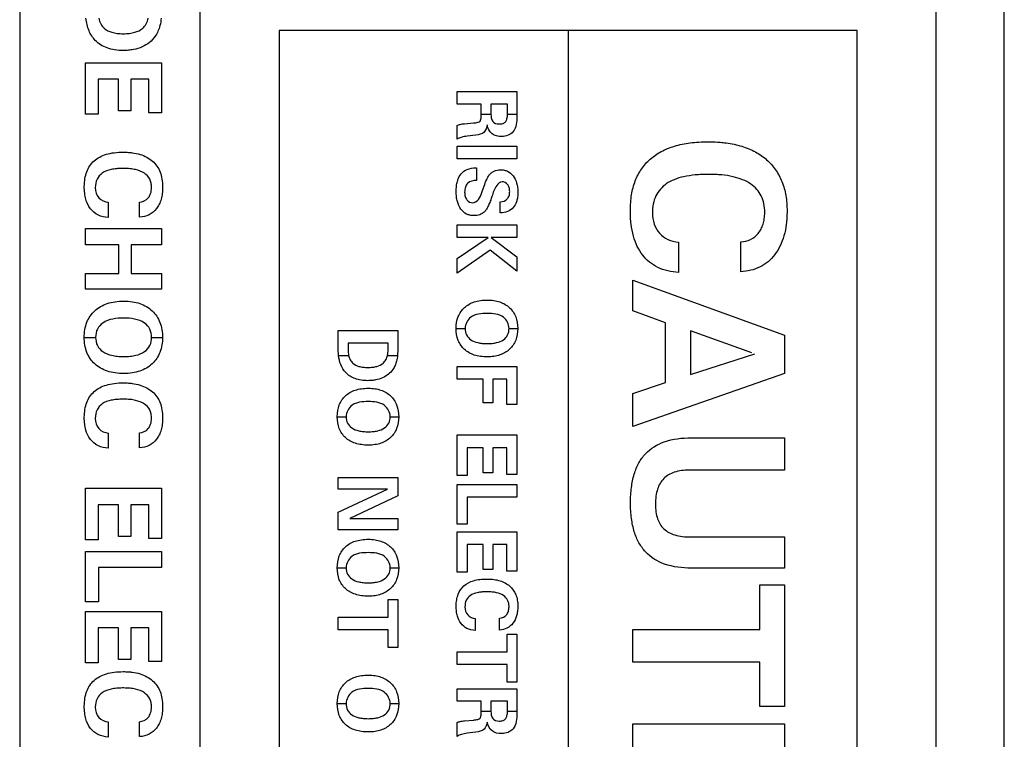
# Model space of a CAD drawing. Header units: inches. Extents: x -3.6 to 47.6, y 1.8 to 32.
# Tile 4 of 35: x -2.637 to -1.637, y 12.529 to 13.26. Entities that reach past the tile are written whole.
import ezdxf

# ---------------------------------------------------------------- set-up
doc = ezdxf.new("R2010")
doc.units = ezdxf.units.IN
doc.header["$LTSCALE"] = 2.42
doc.header["$MEASUREMENT"] = 0
doc.layers.get('0').update_dxf_attribs({"linetype": 'CONTINUOUS'})

msp = doc.modelspace()

# ---------------------------------------------------------------- linework, layer by layer
at = {"color": 7, "linetype": 'Continuous'}
for p, q in [((-2.4541, 14.0768), (-2.4541, 11.2587)), ((-1.7065, 11.2587), (-1.7065, 14.0768)), ((-2.6372, 14.0578), (-2.6372, 11.3078)), ((-1.6372, 11.3078), (-1.6372, 14.0578)), ((-2.3738, 13.2488), (-2.3738, 12.0679)), ((-1.7868, 13.2488), (-2.3738, 13.2488)), ((-2.0803, 13.2488), (-2.0803, 12.0679)), ((-1.7868, 12.0679), (-1.7868, 13.2488)), ((-2.5703, 13.1638), (-2.5703, 13.216)), ((-2.5703, 13.216), (-2.4933, 13.216)), ((-2.4933, 13.216), (-2.4933, 13.165)), ((-2.5574, 13.1993), (-2.5574, 13.1638)), ((-2.5367, 13.1993), (-2.5574, 13.1993)), ((-2.5367, 13.1671), (-2.5367, 13.1993)), ((-2.5242, 13.1993), (-2.5242, 13.1671)), ((-2.506, 13.1993), (-2.5242, 13.1993)), ((-2.506, 13.165), (-2.506, 13.1993)), ((-2.1928, 13.174), (-2.1928, 13.1867)), ((-2.1928, 13.1867), (-2.1323, 13.1867)), ((-2.1323, 13.1867), (-2.1323, 13.1615)), ((-2.1685, 13.174), (-2.1928, 13.174)), ((-2.1685, 13.1628), (-2.1685, 13.174)), ((-2.1586, 13.174), (-2.1586, 13.1663)), ((-2.1417, 13.174), (-2.1586, 13.174)), ((-2.1417, 13.1663), (-2.1417, 13.174)), ((-2.5574, 13.1638), (-2.5703, 13.1638)), ((-2.5242, 13.1671), (-2.5367, 13.1671)), ((-2.4933, 13.165), (-2.506, 13.165)), ((-2.1685, 13.1639), (-2.1586, 13.1639)), ((-2.1586, 13.1663), (-2.1586, 13.1639)), ((-2.1417, 13.1639), (-2.1417, 13.1663)), ((-2.1417, 13.1639), (-2.1323, 13.1639)), ((-2.1928, 13.1383), (-2.1928, 13.1524)), ((-2.1855, 13.1541), (-2.1763, 13.1549)), ((-2.1739, 13.1425), (-2.1827, 13.1415)), ((-2.1928, 13.1184), (-2.1928, 13.1313)), ((-2.1928, 13.1313), (-2.1323, 13.1313)), ((-2.1323, 13.1313), (-2.1323, 13.1184)), ((-2.1323, 13.1184), (-2.1928, 13.1184)), ((-2.174, 13.1092), (-2.1732, 13.1092)), ((-2.1732, 13.1092), (-2.1732, 13.0965)), ((-2.1664, 13.088), (-2.1655, 13.0906)), ((-2.5472, 13.0743), (-2.5472, 13.0588)), ((-2.5155, 13.0592), (-2.5155, 13.0744)), ((-2.1492, 13.0634), (-2.1492, 13.0746)), ((-2.1489, 13.0634), (-2.1492, 13.0634)), ((-2.1928, 13.0386), (-2.1928, 13.0514)), ((-2.1928, 13.0514), (-2.1323, 13.0514)), ((-2.1323, 13.0514), (-2.1323, 13.0386)), ((-2.5703, 13.0312), (-2.5703, 13.0478)), ((-2.5703, 13.0478), (-2.4933, 13.0478)), ((-2.4933, 13.0478), (-2.4933, 13.0312)), ((-2.5366, 13.0312), (-2.5703, 13.0312)), ((-2.5366, 13.0021), (-2.5366, 13.0312)), ((-2.5241, 13.0312), (-2.5241, 13.0021)), ((-2.4933, 13.0312), (-2.5241, 13.0312)), ((-2.1928, 13.0172), (-2.1615, 13.0386)), ((-2.1615, 13.0386), (-2.1928, 13.0386)), ((-2.1585, 13.0386), (-2.1323, 13.0188)), ((-2.1323, 13.0386), (-2.1585, 13.0386)), ((-1.9682, 13.0339), (-1.9682, 13.0029)), ((-1.9048, 13.0037), (-1.9048, 13.0341)), ((-2.1594, 13.0256), (-2.1928, 13.0022)), ((-2.1323, 13.0043), (-2.1594, 13.0256)), ((-2.1928, 13.0022), (-2.1928, 13.0172)), ((-2.1323, 13.0188), (-2.1323, 13.0043)), ((-2.5703, 12.9861), (-2.5703, 13.0021)), ((-2.5703, 13.0021), (-2.5366, 13.0021)), ((-2.5241, 13.0021), (-2.4933, 13.0021)), ((-2.4933, 13.0021), (-2.4933, 12.9861)), ((-2.0144, 12.964), (-2.0144, 12.9951)), ((-2.0144, 12.9951), (-1.8604, 12.9392)), ((-2.4933, 12.9861), (-2.5703, 12.9861)), ((-1.9813, 12.952), (-2.0144, 12.964)), ((-1.9813, 12.8911), (-1.9813, 12.952)), ((-2.3137, 12.9251), (-2.3137, 12.944)), ((-2.3137, 12.944), (-2.2532, 12.944)), ((-2.2532, 12.944), (-2.2532, 12.9251)), ((-2.1939, 12.9461), (-2.1939, 12.9461)), ((-2.1939, 12.9461), (-2.1848, 12.9461)), ((-2.1848, 12.9461), (-2.1848, 12.9461)), ((-2.1402, 12.9461), (-2.1402, 12.9461)), ((-2.1402, 12.9461), (-2.1314, 12.9461)), ((-2.1314, 12.9461), (-2.1314, 12.9461)), ((-1.956, 12.9437), (-1.956, 12.8992)), ((-1.8937, 12.9214), (-1.956, 12.9437)), ((-2.5716, 12.9371), (-2.5716, 12.9371)), ((-2.5716, 12.9371), (-2.5601, 12.9371)), ((-2.5601, 12.9371), (-2.5601, 12.9371)), ((-2.5032, 12.9371), (-2.5032, 12.9371)), ((-2.5032, 12.9371), (-2.4921, 12.9371)), ((-2.4921, 12.9371), (-2.4921, 12.9371)), ((-2.3037, 12.9311), (-2.3037, 12.9246)), ((-2.2631, 12.9311), (-2.3037, 12.9311)), ((-2.2631, 12.9246), (-2.2631, 12.9311)), ((-1.8604, 12.9392), (-1.8604, 12.9003)), ((-2.3134, 12.9188), (-2.3137, 12.9251)), ((-2.2532, 12.9251), (-2.2535, 12.9188)), ((-1.956, 12.8992), (-1.8907, 12.9204)), ((-2.3134, 12.9188), (-2.3031, 12.9188)), ((-2.2637, 12.9188), (-2.2535, 12.9188)), ((-2.1928, 12.8946), (-2.1928, 12.9075)), ((-2.1928, 12.9075), (-2.1323, 12.9075)), ((-2.1323, 12.9075), (-2.1323, 12.8688)), ((-1.8604, 12.9003), (-2.0144, 12.8466)), ((-2.1665, 12.8946), (-2.1928, 12.8946)), ((-2.1665, 12.8706), (-2.1665, 12.8946)), ((-2.1566, 12.8946), (-2.1566, 12.8706)), ((-2.1423, 12.8946), (-2.1566, 12.8946)), ((-2.1423, 12.8688), (-2.1423, 12.8946)), ((-2.0144, 12.8802), (-1.9813, 12.8911)), ((-2.0144, 12.8466), (-2.0144, 12.8802)), ((-2.1566, 12.8706), (-2.1665, 12.8706)), ((-2.1323, 12.8688), (-2.1423, 12.8688)), ((-2.3147, 12.8564), (-2.3147, 12.8565)), ((-2.3147, 12.8565), (-2.3057, 12.8565)), ((-2.3057, 12.8565), (-2.3057, 12.8565)), ((-2.261, 12.8565), (-2.261, 12.8565)), ((-2.261, 12.8565), (-2.2523, 12.8565)), ((-2.2523, 12.8565), (-2.2523, 12.8564)), ((-2.5155, 12.8248), (-2.5155, 12.8401)), ((-2.5472, 12.8399), (-2.5472, 12.8244)), ((-2.1928, 12.7969), (-2.1928, 12.838)), ((-2.1928, 12.838), (-2.1323, 12.838)), ((-2.1323, 12.838), (-2.1323, 12.7978)), ((-1.9552, 12.835), (-1.8604, 12.835)), ((-1.8604, 12.835), (-1.8604, 12.8022)), ((-2.1827, 12.8248), (-2.1827, 12.7969)), ((-2.1665, 12.8248), (-2.1827, 12.8248)), ((-2.1665, 12.7995), (-2.1665, 12.8248)), ((-2.1566, 12.8248), (-2.1566, 12.7995)), ((-2.1423, 12.8248), (-2.1566, 12.8248)), ((-2.1423, 12.7978), (-2.1423, 12.8248)), ((-1.8604, 12.8022), (-1.9575, 12.8022)), ((-2.3137, 12.783), (-2.3137, 12.7946)), ((-2.3137, 12.7946), (-2.2532, 12.7946)), ((-2.2532, 12.7946), (-2.2532, 12.776)), ((-2.1827, 12.7969), (-2.1928, 12.7969)), ((-2.1566, 12.7995), (-2.1665, 12.7995)), ((-2.1323, 12.7978), (-2.1423, 12.7978)), ((-2.5703, 12.7315), (-2.5703, 12.7838)), ((-2.5703, 12.7838), (-2.4933, 12.7838)), ((-2.4933, 12.7838), (-2.4933, 12.7327)), ((-2.3137, 12.7595), (-2.2636, 12.783)), ((-2.2636, 12.783), (-2.3137, 12.783)), ((-2.1928, 12.7474), (-2.1928, 12.7875)), ((-2.1928, 12.7875), (-2.1323, 12.7875)), ((-2.1323, 12.7875), (-2.1323, 12.7747)), ((-2.2532, 12.776), (-2.3018, 12.7532)), ((-2.1826, 12.7747), (-2.1826, 12.7474)), ((-2.1323, 12.7747), (-2.1826, 12.7747)), ((-2.5574, 12.767), (-2.5574, 12.7315)), ((-2.5367, 12.767), (-2.5574, 12.767)), ((-2.5367, 12.7348), (-2.5367, 12.767)), ((-2.5242, 12.767), (-2.5242, 12.7348)), ((-2.506, 12.767), (-2.5242, 12.767)), ((-2.506, 12.7327), (-2.506, 12.767)), ((-2.3137, 12.7416), (-2.3137, 12.7595)), ((-2.3018, 12.7532), (-2.2532, 12.7532)), ((-2.2532, 12.7532), (-2.2532, 12.7416)), ((-2.2532, 12.7416), (-2.3137, 12.7416)), ((-2.1826, 12.7474), (-2.1928, 12.7474)), ((-2.5574, 12.7315), (-2.5703, 12.7315)), ((-2.5242, 12.7348), (-2.5367, 12.7348)), ((-2.4933, 12.7327), (-2.506, 12.7327)), ((-2.1928, 12.6987), (-2.1928, 12.7397)), ((-2.1928, 12.7397), (-2.1323, 12.7397)), ((-2.1323, 12.7397), (-2.1323, 12.6996)), ((-1.956, 12.7344), (-1.8604, 12.7344)), ((-1.8604, 12.7344), (-1.8604, 12.7027)), ((-2.1827, 12.7266), (-2.1827, 12.6987)), ((-2.1665, 12.7266), (-2.1827, 12.7266)), ((-2.1665, 12.7013), (-2.1665, 12.7266)), ((-2.1566, 12.7266), (-2.1566, 12.7013)), ((-2.1423, 12.7266), (-2.1566, 12.7266)), ((-2.1423, 12.6996), (-2.1423, 12.7266)), ((-2.5703, 12.6685), (-2.5703, 12.7196)), ((-2.5703, 12.7196), (-2.4933, 12.7196)), ((-2.4933, 12.7196), (-2.4933, 12.7032)), ((-2.5572, 12.7032), (-2.5572, 12.6685)), ((-2.4933, 12.7032), (-2.5572, 12.7032)), ((-2.3147, 12.703), (-2.3147, 12.7031)), ((-2.3147, 12.7031), (-2.3057, 12.7031)), ((-2.3057, 12.7031), (-2.3057, 12.7031)), ((-2.261, 12.7031), (-2.261, 12.7031)), ((-2.261, 12.7031), (-2.2523, 12.7031)), ((-2.2523, 12.7031), (-2.2523, 12.703)), ((-2.1566, 12.7013), (-2.1665, 12.7013)), ((-1.8604, 12.7027), (-1.9552, 12.7027)), ((-2.1827, 12.6987), (-2.1928, 12.6987)), ((-2.1323, 12.6996), (-2.1423, 12.6996)), ((-1.8854, 12.6405), (-1.8854, 12.6858)), ((-1.8854, 12.6858), (-1.8604, 12.6858)), ((-1.8604, 12.6858), (-1.8604, 12.562)), ((-2.263, 12.6529), (-2.263, 12.6707)), ((-2.263, 12.6707), (-2.2532, 12.6707)), ((-2.2532, 12.6707), (-2.2532, 12.6221)), ((-2.5572, 12.6685), (-2.5703, 12.6685)), ((-2.5703, 12.6065), (-2.5703, 12.6587)), ((-2.5703, 12.6587), (-2.4933, 12.6587)), ((-2.4933, 12.6587), (-2.4933, 12.6077)), ((-2.3137, 12.6399), (-2.3137, 12.6529)), ((-2.3137, 12.6529), (-2.263, 12.6529)), ((-2.1747, 12.6516), (-2.1747, 12.6395)), ((-2.1498, 12.6398), (-2.1498, 12.6517)), ((-2.5574, 12.642), (-2.5574, 12.6065)), ((-2.5367, 12.642), (-2.5574, 12.642)), ((-2.5367, 12.6098), (-2.5367, 12.642)), ((-2.5242, 12.642), (-2.5242, 12.6098)), ((-2.506, 12.642), (-2.5242, 12.642)), ((-2.506, 12.6077), (-2.506, 12.642)), ((-2.0144, 12.6073), (-2.0144, 12.6405)), ((-2.0144, 12.6405), (-1.8854, 12.6405)), ((-2.263, 12.6399), (-2.3137, 12.6399)), ((-2.263, 12.6221), (-2.263, 12.6399)), ((-2.1422, 12.6178), (-2.1422, 12.6356)), ((-2.1422, 12.6356), (-2.1323, 12.6356)), ((-2.1323, 12.6356), (-2.1323, 12.587)), ((-2.2532, 12.6221), (-2.263, 12.6221)), ((-2.1928, 12.6048), (-2.1928, 12.6178)), ((-2.1928, 12.6178), (-2.1422, 12.6178)), ((-2.5574, 12.6065), (-2.5703, 12.6065)), ((-2.5242, 12.6098), (-2.5367, 12.6098)), ((-2.4933, 12.6077), (-2.506, 12.6077)), ((-2.1422, 12.6048), (-2.1928, 12.6048)), ((-2.1422, 12.587), (-2.1422, 12.6048)), ((-1.8854, 12.6073), (-2.0144, 12.6073)), ((-1.8854, 12.562), (-1.8854, 12.6073)), ((-2.1928, 12.5675), (-2.1928, 12.5802)), ((-2.1928, 12.5802), (-2.1323, 12.5802)), ((-2.1323, 12.587), (-2.1422, 12.587)), ((-2.1323, 12.5802), (-2.1323, 12.555)), ((-2.3147, 12.5651), (-2.3147, 12.5651)), ((-2.3147, 12.5651), (-2.3057, 12.5651)), ((-2.3057, 12.5651), (-2.3057, 12.5651)), ((-2.261, 12.5651), (-2.261, 12.5651)), ((-2.261, 12.5651), (-2.2523, 12.5651)), ((-2.2523, 12.5651), (-2.2523, 12.5651)), ((-2.1685, 12.5675), (-2.1928, 12.5675)), ((-2.1685, 12.5563), (-2.1685, 12.5675)), ((-2.1586, 12.5675), (-2.1586, 12.5598)), ((-2.1417, 12.5675), (-2.1586, 12.5675)), ((-2.1417, 12.5598), (-2.1417, 12.5675)), ((-1.8604, 12.562), (-1.8854, 12.562)), ((-2.1685, 12.5574), (-2.1586, 12.5574)), ((-2.1586, 12.5598), (-2.1586, 12.5574)), ((-2.1417, 12.5574), (-2.1417, 12.5598)), ((-2.1417, 12.5574), (-2.1323, 12.5574)), ((-2.5472, 12.5466), (-2.5472, 12.5311)), ((-2.5155, 12.5315), (-2.5155, 12.5467)), ((-2.1928, 12.5318), (-2.1928, 12.5459)), ((-2.1855, 12.5476), (-2.1763, 12.5484)), ((-2.0144, 12.5119), (-2.0144, 12.5447)), ((-2.0144, 12.5447), (-1.8604, 12.5447)), ((-1.8604, 12.5447), (-1.8604, 12.5119)), ((-2.1739, 12.536), (-2.1827, 12.535))]:
    msp.add_line(p, q, dxfattribs=at)
for points, knots in [([(-2.4936, 13.2612), (-2.4938, 13.2587), (-2.4944, 13.2542), (-2.4966, 13.248), (-2.4999, 13.242), (-2.5052, 13.2363), (-2.5129, 13.2317), (-2.5202, 13.2295), (-2.5267, 13.2286), (-2.5331, 13.2283), (-2.5405, 13.2288), (-2.5507, 13.2312), (-2.5606, 13.2374), (-2.5676, 13.2487), (-2.5694, 13.2569), (-2.5699, 13.2612)], [0, 0, 0, 0, 0.068019, 0.121279, 0.174274, 0.250182, 0.32737, 0.410195, 0.454749, 0.501981, 0.58143, 0.652581, 0.780352, 0.882831, 1, 1, 1, 1]), ([(-2.5568, 13.2612), (-2.5564, 13.2592), (-2.5552, 13.2555), (-2.5509, 13.2499), (-2.5447, 13.247), (-2.5379, 13.2457), (-2.532, 13.2454), (-2.526, 13.2457), (-2.5191, 13.247), (-2.5127, 13.2499), (-2.5084, 13.2555), (-2.5071, 13.2592), (-2.5066, 13.2612)], [0, 0, 0, 0, 0.094247, 0.179676, 0.317842, 0.400972, 0.496315, 0.593945, 0.678982, 0.819649, 0.905614, 1, 1, 1, 1]), ([(-2.1763, 13.1549), (-2.1748, 13.155), (-2.1726, 13.1553), (-2.1694, 13.1563), (-2.1685, 13.1594), (-2.1685, 13.1615), (-2.1685, 13.1628)], [0, 0, 0, 0, 0.337688, 0.525052, 0.699478, 1, 1, 1, 1]), ([(-2.1586, 13.1639), (-2.1584, 13.1613), (-2.1583, 13.1557), (-2.1527, 13.1538), (-2.1503, 13.1538)], [0, 0, 0, 0, 0.522927, 1, 1, 1, 1]), ([(-2.1503, 13.1538), (-2.1489, 13.1538), (-2.1464, 13.154), (-2.1433, 13.1561), (-2.1421, 13.1597), (-2.1418, 13.1623), (-2.1417, 13.1639)], [0, 0, 0, 0, 0.273694, 0.486318, 0.694302, 1, 1, 1, 1]), ([(-2.1323, 13.1615), (-2.1323, 13.1562), (-2.1328, 13.1452), (-2.1434, 13.1411), (-2.1476, 13.1411)], [0, 0, 0, 0, 0.559505, 1, 1, 1, 1]), ([(-2.1928, 13.1524), (-2.1919, 13.1528), (-2.1895, 13.1537), (-2.187, 13.1539), (-2.1855, 13.1541)], [0, 0, 0, 0, 0.406393, 1, 1, 1, 1]), ([(-2.1625, 13.1528), (-2.1628, 13.1502), (-2.1647, 13.1441), (-2.171, 13.1429), (-2.1739, 13.1425)], [0, 0, 0, 0, 0.467991, 1, 1, 1, 1]), ([(-2.1476, 13.1411), (-2.151, 13.1411), (-2.1586, 13.1424), (-2.1617, 13.1495), (-2.1625, 13.1528)], [0, 0, 0, 0, 0.502601, 1, 1, 1, 1]), ([(-2.1827, 13.1415), (-2.1847, 13.1412), (-2.1883, 13.1406), (-2.1916, 13.1392), (-2.1928, 13.1383)], [0, 0, 0, 0, 0.581097, 1, 1, 1, 1]), ([(-1.9682, 13.0029), (-1.9754, 13.0034), (-1.9894, 13.0064), (-2.0032, 13.0177), (-2.0104, 13.0296), (-2.0143, 13.0403), (-2.0161, 13.0502), (-2.0169, 13.0588), (-2.0171, 13.0662), (-2.0168, 13.074), (-2.0156, 13.0842), (-2.0126, 13.0959), (-2.0062, 13.1083), (-1.9972, 13.1185), (-1.9857, 13.1264), (-1.9718, 13.1319), (-1.9588, 13.1345), (-1.9473, 13.1356), (-1.9381, 13.1358), (-1.9308, 13.1356), (-1.9267, 13.1353), (-1.9257, 13.1352)], [0, 0, 0, 0, 0.097486, 0.186546, 0.23344, 0.283817, 0.339328, 0.369428, 0.401247, 0.438924, 0.474487, 0.54029, 0.601394, 0.661114, 0.72254, 0.788514, 0.861725, 0.901716, 0.944209, 0.986647, 1, 1, 1, 1]), ([(-1.9257, 13.1352), (-1.9237, 13.1351), (-1.9163, 13.1343), (-1.9041, 13.1318), (-1.8901, 13.1261), (-1.8783, 13.118), (-1.869, 13.1076), (-1.8624, 13.0952), (-1.8593, 13.0834), (-1.858, 13.0733), (-1.8578, 13.0656), (-1.858, 13.0585), (-1.8587, 13.0501), (-1.8606, 13.0405), (-1.8645, 13.03), (-1.8699, 13.021), (-1.8768, 13.0137), (-1.888, 13.0063), (-1.8981, 13.0041), (-1.9048, 13.0037)], [0, 0, 0, 0, 0.0303, 0.113968, 0.190065, 0.261638, 0.331189, 0.401379, 0.476032, 0.516106, 0.558431, 0.593061, 0.625955, 0.687103, 0.743347, 0.796506, 0.847216, 0.89642, 1, 1, 1, 1]), ([(-2.5472, 13.0588), (-2.5508, 13.059), (-2.5578, 13.0605), (-2.5662, 13.0674), (-2.5699, 13.0758), (-2.5714, 13.0836), (-2.5717, 13.0907), (-2.5712, 13.0981), (-2.5689, 13.1074), (-2.5636, 13.1154), (-2.5559, 13.1205), (-2.549, 13.1233), (-2.5409, 13.1249), (-2.5333, 13.1253), (-2.5284, 13.1252), (-2.5266, 13.125)], [0, 0, 0, 0, 0.098298, 0.18803, 0.285591, 0.341555, 0.403954, 0.477678, 0.543992, 0.664869, 0.726773, 0.793269, 0.86706, 0.950148, 1, 1, 1, 1]), ([(-2.5266, 13.125), (-2.5254, 13.1249), (-2.5215, 13.1245), (-2.5151, 13.1232), (-2.5081, 13.1204), (-2.5022, 13.1163), (-2.4976, 13.1112), (-2.4943, 13.1049), (-2.4924, 13.0977), (-2.4919, 13.0904), (-2.4922, 13.0835), (-2.4934, 13.0776), (-2.4953, 13.0723), (-2.4989, 13.0665), (-2.5054, 13.0608), (-2.5121, 13.0594), (-2.5155, 13.0592)], [0, 0, 0, 0, 0.037183, 0.120328, 0.195952, 0.267073, 0.336188, 0.405944, 0.480124, 0.561912, 0.628995, 0.689764, 0.745645, 0.798446, 0.897097, 1, 1, 1, 1]), ([(-2.5369, 13.1085), (-2.5375, 13.1085), (-2.54, 13.1083), (-2.5457, 13.1074), (-2.5533, 13.1048), (-2.5595, 13.0979), (-2.5604, 13.0921), (-2.5604, 13.0892)], [0, 0, 0, 0, 0.049925, 0.223848, 0.505921, 0.741921, 1, 1, 1, 1]), ([(-2.5155, 13.0744), (-2.5122, 13.0746), (-2.507, 13.077), (-2.5043, 13.0825), (-2.5035, 13.0862), (-2.5032, 13.0898), (-2.5036, 13.0937), (-2.5054, 13.0991), (-2.5106, 13.1047), (-2.5182, 13.1074), (-2.5254, 13.1085), (-2.5313, 13.1087), (-2.5352, 13.1086), (-2.5369, 13.1085)], [0, 0, 0, 0, 0.150912, 0.232108, 0.276287, 0.32443, 0.394017, 0.457665, 0.582432, 0.730292, 0.819812, 0.92168, 1, 1, 1, 1]), ([(-2.1921, 13.0973), (-2.1914, 13.0994), (-2.1891, 13.1038), (-2.1826, 13.1085), (-2.1769, 13.1092), (-2.174, 13.1092)], [0, 0, 0, 0, 0.288883, 0.619643, 1, 1, 1, 1]), ([(-2.1655, 13.0906), (-2.1648, 13.0929), (-2.1633, 13.0968), (-2.1609, 13.1015), (-2.1582, 13.1044), (-2.1545, 13.1067), (-2.1499, 13.1075), (-2.1452, 13.1071), (-2.1404, 13.1055), (-2.1354, 13.1013), (-2.1326, 13.095), (-2.1314, 13.0892), (-2.1312, 13.0844), (-2.1314, 13.0798), (-2.1321, 13.0766), (-2.1326, 13.075), (-2.1326, 13.0748)], [0, 0, 0, 0, 0.108125, 0.18664, 0.232413, 0.278951, 0.376878, 0.434155, 0.487759, 0.595265, 0.71501, 0.782487, 0.857136, 0.926624, 0.988995, 1, 1, 1, 1]), ([(-1.9477, 13.1023), (-1.9488, 13.1022), (-1.9539, 13.1018), (-1.9623, 13.1006), (-1.9723, 13.0977), (-1.9828, 13.0923), (-1.9928, 13.0811), (-1.9946, 13.0695), (-1.9946, 13.0637)], [0, 0, 0, 0, 0.048266, 0.222228, 0.373282, 0.505695, 0.741878, 1, 1, 1, 1]), ([(-1.9048, 13.0341), (-1.9014, 13.0343), (-1.8946, 13.0357), (-1.8879, 13.0413), (-1.8841, 13.047), (-1.882, 13.0521), (-1.8808, 13.0578), (-1.8803, 13.0648), (-1.881, 13.0727), (-1.8837, 13.0808), (-1.8884, 13.0877), (-1.8949, 13.0933), (-1.9032, 13.0976), (-1.9131, 13.1006), (-1.9225, 13.102), (-1.9307, 13.1025), (-1.9375, 13.1027), (-1.9432, 13.1026), (-1.9467, 13.1024), (-1.9477, 13.1023)], [0, 0, 0, 0, 0.078109, 0.153462, 0.193386, 0.234583, 0.278504, 0.326353, 0.395454, 0.458661, 0.519934, 0.583607, 0.653062, 0.731185, 0.820116, 0.869125, 0.921336, 0.974939, 1, 1, 1, 1]), ([(-2.1576, 13.0801), (-2.1577, 13.0799), (-2.1579, 13.0794), (-2.1581, 13.0787), (-2.1584, 13.0777), (-2.159, 13.0762), (-2.1597, 13.0742), (-2.1607, 13.072), (-2.1619, 13.0694), (-2.1633, 13.0668), (-2.1653, 13.0643), (-2.1675, 13.0627), (-2.1709, 13.0611), (-2.1752, 13.0606), (-2.1798, 13.061), (-2.1847, 13.0626), (-2.1898, 13.0672), (-2.1926, 13.0737), (-2.1937, 13.0799), (-2.194, 13.0853), (-2.1937, 13.0906), (-2.193, 13.0946), (-2.1923, 13.0968), (-2.1921, 13.0973)], [0, 0, 0, 0, 0.010689, 0.020581, 0.030279, 0.049097, 0.084432, 0.116738, 0.146067, 0.196081, 0.235421, 0.269877, 0.305323, 0.38477, 0.438066, 0.487682, 0.586928, 0.700028, 0.765047, 0.837479, 0.912053, 0.977805, 1, 1, 1, 1]), ([(-2.1732, 13.0965), (-2.1764, 13.0965), (-2.1816, 13.0954), (-2.1845, 13.0904), (-2.1852, 13.0873), (-2.1854, 13.084), (-2.185, 13.0803), (-2.1828, 13.0757), (-2.1792, 13.0737), (-2.177, 13.0737)], [0, 0, 0, 0, 0.27921, 0.407053, 0.480111, 0.562538, 0.690819, 0.804784, 1, 1, 1, 1]), ([(-2.1473, 13.0951), (-2.1495, 13.0951), (-2.1546, 13.0898), (-2.1564, 13.084), (-2.1576, 13.0801)], [0, 0, 0, 0, 0.346731, 1, 1, 1, 1]), ([(-2.1492, 13.0746), (-2.1466, 13.0749), (-2.1425, 13.0763), (-2.1399, 13.081), (-2.1394, 13.0851), (-2.1399, 13.0891), (-2.1418, 13.0934), (-2.1452, 13.0951), (-2.1473, 13.0951)], [0, 0, 0, 0, 0.263791, 0.388358, 0.531656, 0.670929, 0.78971, 1, 1, 1, 1]), ([(-2.5604, 13.0892), (-2.5604, 13.0855), (-2.5582, 13.0778), (-2.5507, 13.0746), (-2.5472, 13.0743)], [0, 0, 0, 0, 0.510937, 1, 1, 1, 1]), ([(-2.177, 13.0737), (-2.176, 13.0737), (-2.17, 13.0762), (-2.1681, 13.0831), (-2.1664, 13.088)], [0, 0, 0, 0, 0.159847, 1, 1, 1, 1]), ([(-2.1326, 13.0748), (-2.1334, 13.0726), (-2.1366, 13.0662), (-2.1442, 13.0634), (-2.1489, 13.0634)], [0, 0, 0, 0, 0.322424, 1, 1, 1, 1]), ([(-1.9946, 13.0637), (-1.9946, 13.0598), (-1.9936, 13.0522), (-1.9879, 13.0424), (-1.9791, 13.0358), (-1.9719, 13.0342), (-1.9682, 13.0339)], [0, 0, 0, 0, 0.266422, 0.5101, 0.748554, 1, 1, 1, 1]), ([(-2.5716, 12.9371), (-2.5716, 12.9423), (-2.5702, 12.9524), (-2.563, 12.9629), (-2.5551, 12.9686), (-2.5481, 12.9717), (-2.5401, 12.9735), (-2.5315, 12.974), (-2.523, 12.9735), (-2.5152, 12.9717), (-2.5083, 12.9685), (-2.5006, 12.9628), (-2.4935, 12.9523), (-2.4921, 12.9423), (-2.4921, 12.9371)], [0, 0, 0, 0, 0.127641, 0.243069, 0.302315, 0.363897, 0.430354, 0.503727, 0.574587, 0.639187, 0.699656, 0.758563, 0.873728, 1, 1, 1, 1]), ([(-2.1939, 12.9461), (-2.1939, 12.9502), (-2.1928, 12.9581), (-2.1871, 12.9664), (-2.1809, 12.9709), (-2.1754, 12.9733), (-2.1691, 12.9747), (-2.1624, 12.9751), (-2.1557, 12.9747), (-2.1495, 12.9733), (-2.1441, 12.9708), (-2.1381, 12.9663), (-2.1325, 12.958), (-2.1314, 12.9502), (-2.1314, 12.9461)], [0, 0, 0, 0, 0.127657, 0.243117, 0.302317, 0.363873, 0.43031, 0.503659, 0.574544, 0.639157, 0.699628, 0.758533, 0.873697, 1, 1, 1, 1]), ([(-2.1624, 12.9614), (-2.1681, 12.9614), (-2.1793, 12.9609), (-2.1848, 12.9504), (-2.1848, 12.9461)], [0, 0, 0, 0, 0.573835, 1, 1, 1, 1]), ([(-2.1402, 12.9461), (-2.1402, 12.9504), (-2.1456, 12.9608), (-2.1567, 12.9614), (-2.1624, 12.9614)], [0, 0, 0, 0, 0.428735, 1, 1, 1, 1]), ([(-2.5315, 12.9566), (-2.5388, 12.9566), (-2.5498, 12.9556), (-2.5591, 12.9458), (-2.5601, 12.94), (-2.5601, 12.9371)], [0, 0, 0, 0, 0.565557, 0.777101, 1, 1, 1, 1]), ([(-2.5032, 12.9371), (-2.5032, 12.94), (-2.5043, 12.9458), (-2.5134, 12.9555), (-2.5243, 12.9566), (-2.5315, 12.9566)], [0, 0, 0, 0, 0.223601, 0.436566, 1, 1, 1, 1]), ([(-2.1314, 12.9461), (-2.1314, 12.942), (-2.1325, 12.9341), (-2.1381, 12.9259), (-2.1441, 12.9214), (-2.1495, 12.919), (-2.1557, 12.9175), (-2.1623, 12.9171), (-2.1691, 12.9175), (-2.1754, 12.9189), (-2.1809, 12.9213), (-2.1871, 12.9258), (-2.1928, 12.934), (-2.1939, 12.942), (-2.1939, 12.9461)], [0, 0, 0, 0, 0.126359, 0.241511, 0.300355, 0.360814, 0.425451, 0.496384, 0.569578, 0.635944, 0.697517, 0.756822, 0.872256, 1, 1, 1, 1]), ([(-2.1848, 12.9461), (-2.1848, 12.9439), (-2.184, 12.9393), (-2.1791, 12.934), (-2.1731, 12.9318), (-2.1673, 12.9309), (-2.1624, 12.9307), (-2.1574, 12.9309), (-2.1518, 12.9318), (-2.1459, 12.934), (-2.141, 12.9393), (-2.1402, 12.9439), (-2.1402, 12.9461)], [0, 0, 0, 0, 0.11115, 0.216855, 0.342012, 0.417168, 0.502337, 0.586038, 0.660045, 0.78414, 0.889694, 1, 1, 1, 1]), ([(-2.4921, 12.9371), (-2.4921, 12.9319), (-2.4935, 12.9219), (-2.5006, 12.9114), (-2.5083, 12.9057), (-2.5152, 12.9026), (-2.523, 12.9007), (-2.5315, 12.9002), (-2.54, 12.9007), (-2.5481, 12.9025), (-2.5551, 12.9056), (-2.563, 12.9112), (-2.5702, 12.9218), (-2.5716, 12.9319), (-2.5716, 12.9371)], [0, 0, 0, 0, 0.126427, 0.241575, 0.300385, 0.360821, 0.425434, 0.496331, 0.569548, 0.63593, 0.69751, 0.756808, 0.872226, 1, 1, 1, 1]), ([(-2.5601, 12.9371), (-2.5601, 12.9342), (-2.5591, 12.9284), (-2.5527, 12.9217), (-2.5451, 12.9189), (-2.5378, 12.9178), (-2.5315, 12.9175), (-2.5252, 12.9178), (-2.518, 12.9189), (-2.5105, 12.9217), (-2.5042, 12.9285), (-2.5032, 12.9343), (-2.5032, 12.9371)], [0, 0, 0, 0, 0.111131, 0.216921, 0.34205, 0.417163, 0.502301, 0.586054, 0.660089, 0.784159, 0.88971, 1, 1, 1, 1]), ([(-2.2535, 12.9188), (-2.2536, 12.9169), (-2.2541, 12.9133), (-2.2558, 12.9085), (-2.2584, 12.9038), (-2.2626, 12.8993), (-2.2686, 12.8956), (-2.2744, 12.8939), (-2.2795, 12.8932), (-2.2845, 12.893), (-2.2903, 12.8934), (-2.2983, 12.8953), (-2.3091, 12.902), (-2.3127, 12.9125), (-2.3134, 12.9188)], [0, 0, 0, 0, 0.068173, 0.121602, 0.174782, 0.25092, 0.328366, 0.411407, 0.456081, 0.503428, 0.583118, 0.654461, 0.782585, 1, 1, 1, 1]), ([(-2.3031, 12.9188), (-2.3028, 12.9173), (-2.3018, 12.9143), (-2.2985, 12.91), (-2.2936, 12.9076), (-2.2883, 12.9067), (-2.2836, 12.9064), (-2.2789, 12.9067), (-2.2735, 12.9076), (-2.2685, 12.9099), (-2.265, 12.9143), (-2.264, 12.9173), (-2.2637, 12.9188)], [0, 0, 0, 0, 0.09429, 0.179687, 0.317803, 0.40093, 0.496277, 0.593876, 0.678947, 0.819687, 0.905539, 1, 1, 1, 1]), ([(-2.5472, 12.8244), (-2.5508, 12.8247), (-2.5578, 12.8262), (-2.5662, 12.8331), (-2.5699, 12.8414), (-2.5714, 12.8492), (-2.5717, 12.8563), (-2.5712, 12.8637), (-2.5689, 12.8731), (-2.5635, 12.881), (-2.5559, 12.8862), (-2.549, 12.8889), (-2.5409, 12.8906), (-2.5333, 12.891), (-2.5284, 12.8908), (-2.5266, 12.8907)], [0, 0, 0, 0, 0.098297, 0.188059, 0.285593, 0.341554, 0.403954, 0.477698, 0.544016, 0.664847, 0.726764, 0.793265, 0.867058, 0.950147, 1, 1, 1, 1]), ([(-2.5266, 12.8907), (-2.5254, 12.8906), (-2.5215, 12.8902), (-2.5151, 12.8889), (-2.5081, 12.886), (-2.5022, 12.882), (-2.4976, 12.8768), (-2.4943, 12.8706), (-2.4924, 12.8634), (-2.4919, 12.856), (-2.4922, 12.8492), (-2.4934, 12.8432), (-2.4953, 12.838), (-2.4989, 12.8321), (-2.5054, 12.8265), (-2.5121, 12.825), (-2.5155, 12.8248)], [0, 0, 0, 0, 0.037183, 0.120327, 0.195949, 0.26707, 0.336179, 0.405926, 0.480104, 0.561908, 0.628973, 0.689743, 0.745632, 0.798436, 0.89709, 1, 1, 1, 1]), ([(-2.3147, 12.8565), (-2.3147, 12.8606), (-2.3136, 12.8685), (-2.308, 12.8768), (-2.3018, 12.8813), (-2.2963, 12.8837), (-2.29, 12.8851), (-2.2832, 12.8855), (-2.2765, 12.8851), (-2.2704, 12.8837), (-2.265, 12.8812), (-2.2589, 12.8767), (-2.2534, 12.8684), (-2.2523, 12.8605), (-2.2523, 12.8565)], [0, 0, 0, 0, 0.12764, 0.243086, 0.302315, 0.363888, 0.430338, 0.503693, 0.574578, 0.639186, 0.699647, 0.758532, 0.873697, 1, 1, 1, 1]), ([(-2.5369, 12.8741), (-2.5375, 12.8741), (-2.54, 12.8739), (-2.5457, 12.8731), (-2.5533, 12.8705), (-2.5595, 12.8636), (-2.5604, 12.8578), (-2.5604, 12.8548)], [0, 0, 0, 0, 0.04992, 0.22383, 0.505859, 0.741847, 1, 1, 1, 1]), ([(-2.5155, 12.8401), (-2.5122, 12.8402), (-2.507, 12.8427), (-2.5043, 12.8482), (-2.5035, 12.8519), (-2.5032, 12.8554), (-2.5036, 12.8593), (-2.5054, 12.8647), (-2.5106, 12.8703), (-2.5182, 12.873), (-2.5254, 12.8741), (-2.5313, 12.8744), (-2.5352, 12.8743), (-2.5369, 12.8741)], [0, 0, 0, 0, 0.150889, 0.232113, 0.276314, 0.324467, 0.394046, 0.457676, 0.582423, 0.730286, 0.819808, 0.921678, 1, 1, 1, 1]), ([(-2.2832, 12.8718), (-2.2889, 12.8718), (-2.3002, 12.8713), (-2.3057, 12.8608), (-2.3057, 12.8565)], [0, 0, 0, 0, 0.573726, 1, 1, 1, 1]), ([(-2.261, 12.8565), (-2.261, 12.8608), (-2.2665, 12.8712), (-2.2776, 12.8718), (-2.2832, 12.8718)], [0, 0, 0, 0, 0.428612, 1, 1, 1, 1]), ([(-2.5604, 12.8548), (-2.5604, 12.8512), (-2.5582, 12.8434), (-2.5507, 12.8402), (-2.5472, 12.8399)], [0, 0, 0, 0, 0.510814, 1, 1, 1, 1]), ([(-2.2523, 12.8564), (-2.2523, 12.8524), (-2.2534, 12.8445), (-2.2589, 12.8363), (-2.265, 12.8318), (-2.2704, 12.8293), (-2.2765, 12.8279), (-2.2832, 12.8275), (-2.2899, 12.8279), (-2.2962, 12.8293), (-2.3018, 12.8317), (-2.308, 12.8361), (-2.3136, 12.8444), (-2.3147, 12.8524), (-2.3147, 12.8564)], [0, 0, 0, 0, 0.126386, 0.241535, 0.300356, 0.360801, 0.42543, 0.496358, 0.569571, 0.635947, 0.697522, 0.756813, 0.872232, 1, 1, 1, 1]), ([(-2.3057, 12.8565), (-2.3057, 12.8542), (-2.3049, 12.8497), (-2.2999, 12.8444), (-2.2939, 12.8422), (-2.2882, 12.8413), (-2.2832, 12.8411), (-2.2783, 12.8413), (-2.2726, 12.8422), (-2.2667, 12.8444), (-2.2618, 12.8497), (-2.261, 12.8543), (-2.261, 12.8565)], [0, 0, 0, 0, 0.111187, 0.216973, 0.342033, 0.417139, 0.502285, 0.586031, 0.660074, 0.78419, 0.889669, 1, 1, 1, 1]), ([(-1.9552, 12.7027), (-1.9643, 12.7027), (-1.9814, 12.7045), (-1.9997, 12.7156), (-2.0088, 12.7284), (-2.0135, 12.74), (-2.0157, 12.7511), (-2.0167, 12.7609), (-2.0169, 12.7689), (-2.0167, 12.7768), (-2.0158, 12.7867), (-2.0136, 12.7978), (-2.0089, 12.8095), (-1.9999, 12.8223), (-1.9815, 12.8333), (-1.9644, 12.835), (-1.9552, 12.835)], [0, 0, 0, 0, 0.132531, 0.242481, 0.297529, 0.357075, 0.423736, 0.460374, 0.499449, 0.538865, 0.57578, 0.642766, 0.702279, 0.756918, 0.866552, 1, 1, 1, 1]), ([(-1.9575, 12.8022), (-1.9625, 12.8022), (-1.9718, 12.8013), (-1.9839, 12.7945), (-1.9893, 12.7847), (-1.9912, 12.7756), (-1.9917, 12.7678), (-1.9912, 12.76), (-1.9893, 12.7511), (-1.9836, 12.7415), (-1.971, 12.7352), (-1.9613, 12.7344), (-1.956, 12.7344)], [0, 0, 0, 0, 0.135892, 0.247387, 0.359337, 0.424004, 0.497119, 0.56956, 0.633288, 0.743181, 0.856271, 1, 1, 1, 1]), ([(-2.3147, 12.7031), (-2.3147, 12.7072), (-2.3136, 12.7151), (-2.308, 12.7234), (-2.3018, 12.7279), (-2.2963, 12.7303), (-2.29, 12.7317), (-2.2832, 12.7321), (-2.2765, 12.7317), (-2.2704, 12.7302), (-2.265, 12.7278), (-2.2589, 12.7233), (-2.2534, 12.715), (-2.2523, 12.7071), (-2.2523, 12.7031)], [0, 0, 0, 0, 0.127643, 0.243117, 0.302331, 0.363898, 0.430347, 0.5037, 0.574584, 0.639191, 0.699651, 0.758536, 0.873699, 1, 1, 1, 1]), ([(-2.2832, 12.7184), (-2.2889, 12.7184), (-2.3002, 12.7179), (-2.3057, 12.7074), (-2.3057, 12.7031)], [0, 0, 0, 0, 0.573726, 1, 1, 1, 1]), ([(-2.261, 12.7031), (-2.261, 12.7074), (-2.2665, 12.7178), (-2.2776, 12.7184), (-2.2832, 12.7184)], [0, 0, 0, 0, 0.428612, 1, 1, 1, 1]), ([(-2.2523, 12.703), (-2.2523, 12.699), (-2.2534, 12.6911), (-2.2589, 12.6829), (-2.265, 12.6784), (-2.2704, 12.6759), (-2.2765, 12.6745), (-2.2832, 12.6741), (-2.2899, 12.6745), (-2.2962, 12.6759), (-2.3018, 12.6783), (-2.308, 12.6827), (-2.3136, 12.691), (-2.3147, 12.699), (-2.3147, 12.703)], [0, 0, 0, 0, 0.12639, 0.241517, 0.300343, 0.360791, 0.425425, 0.496357, 0.569576, 0.635956, 0.697535, 0.756831, 0.872229, 1, 1, 1, 1]), ([(-2.3057, 12.7031), (-2.3057, 12.7008), (-2.3049, 12.6963), (-2.2999, 12.691), (-2.2939, 12.6888), (-2.2882, 12.6879), (-2.2832, 12.6877), (-2.2783, 12.6879), (-2.2726, 12.6888), (-2.2667, 12.691), (-2.2618, 12.6963), (-2.261, 12.7009), (-2.261, 12.7031)], [0, 0, 0, 0, 0.111184, 0.216966, 0.342034, 0.417141, 0.502285, 0.586029, 0.660072, 0.784197, 0.889673, 1, 1, 1, 1]), ([(-2.1747, 12.6395), (-2.1775, 12.6397), (-2.183, 12.6408), (-2.1896, 12.6462), (-2.1926, 12.6528), (-2.1937, 12.659), (-2.194, 12.6645), (-2.1936, 12.6703), (-2.1917, 12.6777), (-2.1865, 12.6855), (-2.1778, 12.6898), (-2.1698, 12.6914), (-2.1638, 12.6917), (-2.16, 12.6916), (-2.1585, 12.6915)], [0, 0, 0, 0, 0.098376, 0.188218, 0.285858, 0.341874, 0.404323, 0.478107, 0.54445, 0.665353, 0.793118, 0.866952, 0.95012, 1, 1, 1, 1]), ([(-2.1585, 12.6915), (-2.1576, 12.6914), (-2.1545, 12.6911), (-2.1495, 12.6901), (-2.144, 12.6878), (-2.1379, 12.6837), (-2.1336, 12.6774), (-2.1316, 12.6701), (-2.1312, 12.6643), (-2.1315, 12.6589), (-2.1327, 12.6529), (-2.1365, 12.6441), (-2.1447, 12.64), (-2.1498, 12.6398)], [0, 0, 0, 0, 0.037423, 0.121114, 0.197234, 0.268817, 0.407611, 0.482283, 0.564654, 0.632194, 0.693365, 0.802235, 1, 1, 1, 1]), ([(-2.1666, 12.6785), (-2.1671, 12.6785), (-2.169, 12.6783), (-2.1735, 12.6777), (-2.1795, 12.6756), (-2.1843, 12.6702), (-2.185, 12.6656), (-2.185, 12.6633)], [0, 0, 0, 0, 0.049931, 0.223901, 0.505999, 0.741995, 1, 1, 1, 1]), ([(-2.1498, 12.6517), (-2.1472, 12.6519), (-2.1431, 12.6538), (-2.1406, 12.6589), (-2.1401, 12.663), (-2.1404, 12.6669), (-2.1418, 12.6711), (-2.1459, 12.6755), (-2.1519, 12.6777), (-2.1576, 12.6785), (-2.1622, 12.6787), (-2.1653, 12.6786), (-2.1666, 12.6785)], [0, 0, 0, 0, 0.151019, 0.232227, 0.324301, 0.393908, 0.45756, 0.582341, 0.73022, 0.819765, 0.92166, 1, 1, 1, 1]), ([(-2.185, 12.6633), (-2.185, 12.6605), (-2.1833, 12.6544), (-2.1775, 12.6518), (-2.1747, 12.6516)], [0, 0, 0, 0, 0.511027, 1, 1, 1, 1]), ([(-2.5472, 12.5311), (-2.5508, 12.5314), (-2.5578, 12.5328), (-2.5662, 12.5397), (-2.5699, 12.5481), (-2.5714, 12.5559), (-2.5717, 12.563), (-2.5712, 12.5704), (-2.5689, 12.5797), (-2.5636, 12.5877), (-2.5559, 12.5929), (-2.549, 12.5956), (-2.5409, 12.5972), (-2.5333, 12.5976), (-2.5284, 12.5975), (-2.5266, 12.5973)], [0, 0, 0, 0, 0.098298, 0.188031, 0.285593, 0.341557, 0.403956, 0.47768, 0.543995, 0.664873, 0.726769, 0.793266, 0.867059, 0.950147, 1, 1, 1, 1]), ([(-2.5266, 12.5973), (-2.5254, 12.5973), (-2.5215, 12.5969), (-2.5151, 12.5956), (-2.5081, 12.5927), (-2.5022, 12.5886), (-2.4976, 12.5835), (-2.4943, 12.5772), (-2.4924, 12.57), (-2.4919, 12.5627), (-2.4922, 12.5558), (-2.4934, 12.5499), (-2.4953, 12.5447), (-2.4989, 12.5388), (-2.5054, 12.5332), (-2.5121, 12.5317), (-2.5155, 12.5315)], [0, 0, 0, 0, 0.037183, 0.120327, 0.19595, 0.267071, 0.336184, 0.405935, 0.480104, 0.561868, 0.628968, 0.689743, 0.745637, 0.798471, 0.8971, 1, 1, 1, 1]), ([(-2.3147, 12.5651), (-2.3147, 12.5692), (-2.3136, 12.5771), (-2.308, 12.5854), (-2.3018, 12.5899), (-2.2963, 12.5923), (-2.29, 12.5937), (-2.2832, 12.5941), (-2.2765, 12.5937), (-2.2704, 12.5923), (-2.265, 12.5898), (-2.2589, 12.5853), (-2.2534, 12.577), (-2.2523, 12.5692), (-2.2523, 12.5651)], [0, 0, 0, 0, 0.127599, 0.243061, 0.302287, 0.363871, 0.430332, 0.503692, 0.574582, 0.639197, 0.699672, 0.75859, 0.873729, 1, 1, 1, 1]), ([(-2.5369, 12.5808), (-2.5375, 12.5808), (-2.54, 12.5806), (-2.5457, 12.5797), (-2.5533, 12.5771), (-2.5595, 12.5702), (-2.5604, 12.5644), (-2.5604, 12.5615)], [0, 0, 0, 0, 0.049925, 0.22385, 0.505926, 0.741961, 1, 1, 1, 1]), ([(-2.5155, 12.5467), (-2.5122, 12.5469), (-2.507, 12.5494), (-2.5043, 12.5549), (-2.5035, 12.5586), (-2.5032, 12.5621), (-2.5036, 12.566), (-2.5054, 12.5714), (-2.5106, 12.577), (-2.5182, 12.5797), (-2.5254, 12.5808), (-2.5313, 12.581), (-2.5352, 12.5809), (-2.5369, 12.5808)], [0, 0, 0, 0, 0.150912, 0.232108, 0.276287, 0.32443, 0.394017, 0.457665, 0.582432, 0.730292, 0.819812, 0.92168, 1, 1, 1, 1]), ([(-2.2832, 12.5804), (-2.2889, 12.5804), (-2.3002, 12.5799), (-2.3057, 12.5694), (-2.3057, 12.5651)], [0, 0, 0, 0, 0.573751, 1, 1, 1, 1]), ([(-2.261, 12.5651), (-2.261, 12.5694), (-2.2665, 12.5798), (-2.2776, 12.5804), (-2.2832, 12.5804)], [0, 0, 0, 0, 0.428748, 1, 1, 1, 1]), ([(-2.5604, 12.5615), (-2.5604, 12.5578), (-2.5582, 12.5501), (-2.5507, 12.5469), (-2.5472, 12.5466)], [0, 0, 0, 0, 0.510814, 1, 1, 1, 1]), ([(-2.2523, 12.5651), (-2.2523, 12.561), (-2.2534, 12.5531), (-2.2589, 12.5449), (-2.265, 12.5404), (-2.2704, 12.5379), (-2.2765, 12.5365), (-2.2832, 12.5361), (-2.2899, 12.5365), (-2.2962, 12.5379), (-2.3018, 12.5403), (-2.308, 12.5448), (-2.3136, 12.553), (-2.3147, 12.561), (-2.3147, 12.5651)], [0, 0, 0, 0, 0.126355, 0.241477, 0.300331, 0.36079, 0.425425, 0.496358, 0.569576, 0.635958, 0.697547, 0.756871, 0.872264, 1, 1, 1, 1]), ([(-2.3057, 12.5651), (-2.3057, 12.5629), (-2.3049, 12.5583), (-2.2999, 12.553), (-2.2939, 12.5508), (-2.2882, 12.5499), (-2.2832, 12.5497), (-2.2783, 12.5499), (-2.2726, 12.5508), (-2.2667, 12.553), (-2.2618, 12.5583), (-2.261, 12.5629), (-2.261, 12.5651)], [0, 0, 0, 0, 0.111176, 0.216951, 0.342012, 0.417113, 0.502251, 0.585988, 0.66002, 0.784111, 0.889665, 1, 1, 1, 1]), ([(-2.1763, 12.5484), (-2.1748, 12.5485), (-2.1726, 12.5488), (-2.1694, 12.5498), (-2.1685, 12.5529), (-2.1685, 12.555), (-2.1685, 12.5563)], [0, 0, 0, 0, 0.337688, 0.525052, 0.699478, 1, 1, 1, 1]), ([(-2.1586, 12.5574), (-2.1584, 12.5548), (-2.1583, 12.5492), (-2.1527, 12.5473), (-2.1503, 12.5473)], [0, 0, 0, 0, 0.523052, 1, 1, 1, 1]), ([(-2.1503, 12.5473), (-2.1489, 12.5473), (-2.1464, 12.5475), (-2.1433, 12.5496), (-2.1421, 12.5533), (-2.1418, 12.5558), (-2.1417, 12.5574)], [0, 0, 0, 0, 0.273632, 0.486208, 0.694531, 1, 1, 1, 1]), ([(-2.1323, 12.555), (-2.1323, 12.5497), (-2.1328, 12.5387), (-2.1434, 12.5346), (-2.1476, 12.5346)], [0, 0, 0, 0, 0.559505, 1, 1, 1, 1]), ([(-2.1928, 12.5459), (-2.1919, 12.5463), (-2.1895, 12.5472), (-2.187, 12.5474), (-2.1855, 12.5476)], [0, 0, 0, 0, 0.406393, 1, 1, 1, 1]), ([(-2.1625, 12.5463), (-2.1628, 12.5437), (-2.1647, 12.5376), (-2.171, 12.5364), (-2.1739, 12.536)], [0, 0, 0, 0, 0.467991, 1, 1, 1, 1]), ([(-2.1476, 12.5346), (-2.151, 12.5346), (-2.1586, 12.5359), (-2.1617, 12.543), (-2.1625, 12.5463)], [0, 0, 0, 0, 0.502601, 1, 1, 1, 1]), ([(-2.1827, 12.535), (-2.1847, 12.5347), (-2.1883, 12.5341), (-2.1916, 12.5327), (-2.1928, 12.5318)], [0, 0, 0, 0, 0.581097, 1, 1, 1, 1])]:
    msp.add_open_spline(points, degree=3, knots=knots, dxfattribs=at)
for points in [[(-2.3037, 12.9246), (-2.3037, 12.9227), (-2.3035, 12.9207), (-2.3031, 12.9188)], [(-2.2637, 12.9188), (-2.2633, 12.9207), (-2.2631, 12.9227), (-2.2631, 12.9246)]]:
    msp.add_open_spline(points, degree=3, dxfattribs=at)

doc.saveas('drawing.dxf')
